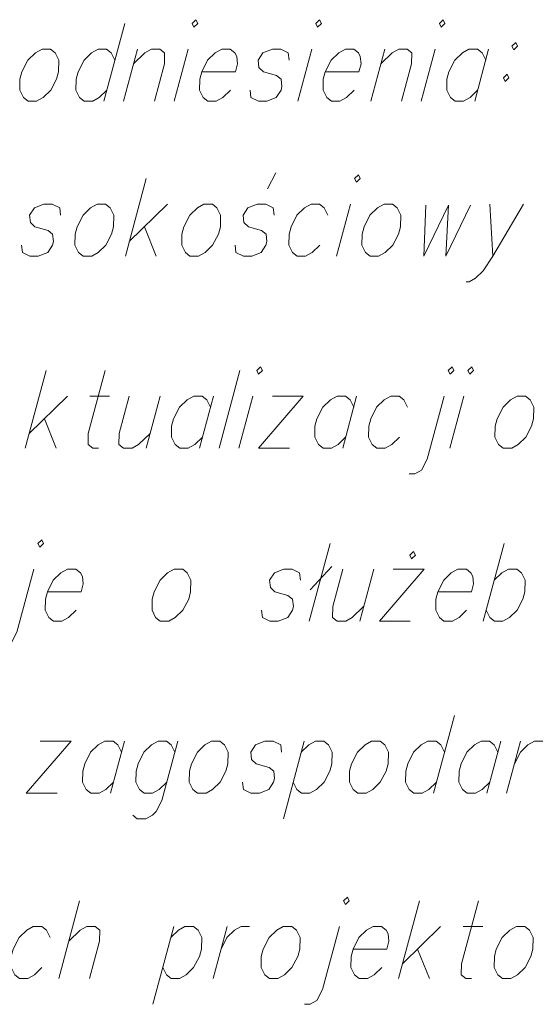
# Model space of a CAD drawing. Header units: metres. Extents: x 5555129 to 5556676, y 5635595 to 5636517.
# Tile 111 of 256: x 5555357.79 to 5555362.36, y 5636498.08 to 5636506.8. Entities that reach past the tile are written whole.
import ezdxf

# ---------------------------------------------------------------- set-up
doc = ezdxf.new("R2010")
doc.units = ezdxf.units.M
doc.header["$MEASUREMENT"] = 0
doc.layers.add('#RAMKA', color=7, linetype='Continuous', lineweight=18)

# ---------------------------------------------------------------- blocks, each defined once
blk = doc.blocks.new('*U903')
at = {"layer": '#RAMKA', "color": 7, "linetype": 'ByBlock', "lineweight": 18, "flags": 128}
for points in [[(5555357.9506, 5636502.1641), (5555357.9668, 5636502.1315), (5555358.0004, 5636502.1641), (5555357.9842, 5636502.1966), (5555357.9506, 5636502.1641)], [(5555357.9145, 5636501.9362), (5555357.7647, 5636501.3774), (5555357.7137, 5636501.2798), (5555357.6552, 5636501.2472), (5555357.6055, 5636501.2472)]]:
    blk.add_lwpolyline(points, dxfattribs=at)
blk = doc.blocks.new('*U904')
at = {"layer": '#RAMKA', "color": 7, "linetype": 'ByBlock', "lineweight": 18}
for p, q in [((5555360.5374, 5636502.1641), (5555360.3528, 5636501.4751)), ((5555360.5526, 5636501.9579), (5555360.3606, 5636501.7518))]:
    blk.add_line(p, q, dxfattribs=at)
blk = doc.blocks.new('*U905')
at = {"layer": '#RAMKA', "color": 7, "linetype": 'ByBlock', "lineweight": 18}
blk.add_line((5555360.924, 5636501.9362), (5555360.8005, 5636501.4751), dxfattribs=at)
at = {"layer": '#RAMKA', "color": 7, "linetype": 'ByBlock', "lineweight": 18, "flags": 128}
blk.add_lwpolyline([(5555360.6504, 5636501.9362), (5555360.5617, 5636501.6053), (5555360.5605, 5636501.5076), (5555360.6015, 5636501.4751), (5555360.6761, 5636501.4751), (5555360.7346, 5636501.5076), (5555360.8353, 5636501.6053)], dxfattribs=at)
blk = doc.blocks.new('*U906')
at = {"layer": '#RAMKA', "color": 7, "linetype": 'ByBlock', "lineweight": 18}
for p, q in [((5555361.3717, 5636501.9362), (5555360.9746, 5636501.4751)), ((5555361.0981, 5636501.9362), (5555361.3717, 5636501.9362)), ((5555360.9746, 5636501.4751), (5555361.2482, 5636501.4751))]:
    blk.add_line(p, q, dxfattribs=at)
at = {"layer": '#RAMKA', "color": 7, "linetype": 'ByBlock', "lineweight": 18, "flags": 128}
blk.add_lwpolyline([(5555361.2435, 5636502.0609), (5555361.2597, 5636502.0284), (5555361.2933, 5636502.0609), (5555361.2771, 5636502.0935), (5555361.2435, 5636502.0609)], dxfattribs=at)
blk = doc.blocks.new('*U907')
at = {"layer": '#RAMKA', "color": 7, "linetype": 'ByBlock', "lineweight": 18}
blk.add_line((5555362.0795, 5636502.1641), (5555361.8948, 5636501.4751), dxfattribs=at)
at = {"layer": '#RAMKA', "color": 7, "linetype": 'ByBlock', "lineweight": 18, "flags": 128}
blk.add_lwpolyline([(5555361.9922, 5636501.8386), (5555362.0594, 5636501.9037), (5555362.1179, 5636501.9362), (5555362.1925, 5636501.9362), (5555362.2335, 5636501.9037), (5555362.2658, 5636501.8386), (5555362.2631, 5636501.7355), (5555362.2456, 5636501.6704), (5555362.1946, 5636501.5727), (5555362.1274, 5636501.5076), (5555362.069, 5636501.4751), (5555361.9943, 5636501.4751), (5555361.9533, 5636501.5076), (5555361.921, 5636501.5727)], dxfattribs=at)
blk = doc.blocks.new('*U931')
at = {"layer": '#RAMKA', "color": 7, "linetype": 'ByBlock', "lineweight": 18}
for p, q in [((5555358.2446, 5636500.4126), (5555357.8474, 5636499.9514)), ((5555357.971, 5636500.4126), (5555358.2446, 5636500.4126)), ((5555357.8474, 5636499.9514), (5555358.121, 5636499.9514))]:
    blk.add_line(p, q, dxfattribs=at)
blk = doc.blocks.new('*U932')
at = {"layer": '#RAMKA', "color": 7, "linetype": 'ByBlock', "lineweight": 18}
blk.add_line((5555358.7172, 5636500.4126), (5555358.5936, 5636499.9514), dxfattribs=at)
at = {"layer": '#RAMKA', "color": 7, "linetype": 'ByBlock', "lineweight": 18, "flags": 128}
blk.add_lwpolyline([(5555358.691, 5636500.315), (5555358.6587, 5636500.3801), (5555358.6177, 5636500.4126), (5555358.5431, 5636500.4126), (5555358.4846, 5636500.3801), (5555358.4174, 5636500.315), (5555358.3649, 5636500.2118), (5555358.3475, 5636500.1467), (5555358.3462, 5636500.0491), (5555358.3785, 5636499.984), (5555358.4195, 5636499.9514), (5555358.4941, 5636499.9514), (5555358.5526, 5636499.984), (5555358.6198, 5636500.0491)], dxfattribs=at)
blk = doc.blocks.new('*U933')
at = {"layer": '#RAMKA', "color": 7, "linetype": 'ByBlock', "lineweight": 18, "flags": 128}
for points in [[(5555359.1898, 5636500.4126), (5555359.0487, 5636499.8864), (5555358.9977, 5636499.7887), (5555358.9641, 5636499.7562), (5555358.9056, 5636499.7236), (5555358.831, 5636499.7236), (5555358.79, 5636499.7562)], [(5555359.1636, 5636500.315), (5555359.1313, 5636500.3801), (5555359.0903, 5636500.4126), (5555359.0156, 5636500.4126), (5555358.9572, 5636500.3801), (5555358.89, 5636500.315), (5555358.8375, 5636500.2118), (5555358.82, 5636500.1467), (5555358.8188, 5636500.0491), (5555358.8511, 5636499.984), (5555358.8921, 5636499.9514), (5555358.9667, 5636499.9514), (5555359.0252, 5636499.984), (5555359.0923, 5636500.0491)]]:
    blk.add_lwpolyline(points, dxfattribs=at)
blk = doc.blocks.new('*U934')
at = {"layer": '#RAMKA', "color": 7, "linetype": 'ByBlock', "lineweight": 18}
blk.add_line((5555360.309, 5636500.4126), (5555360.1244, 5636499.7236), dxfattribs=at)
at = {"layer": '#RAMKA', "color": 7, "linetype": 'ByBlock', "lineweight": 18, "flags": 128}
blk.add_lwpolyline([(5555360.2828, 5636500.315), (5555360.35, 5636500.3801), (5555360.4085, 5636500.4126), (5555360.4831, 5636500.4126), (5555360.5241, 5636500.3801), (5555360.5564, 5636500.315), (5555360.5537, 5636500.2118), (5555360.5362, 5636500.1467), (5555360.4852, 5636500.0491), (5555360.418, 5636499.984), (5555360.3596, 5636499.9514), (5555360.2849, 5636499.9514), (5555360.2439, 5636499.984), (5555360.2116, 5636500.0491)], dxfattribs=at)
blk = doc.blocks.new('*U935')
at = {"layer": '#RAMKA', "color": 7, "linetype": 'ByBlock', "lineweight": 18}
blk.add_line((5555361.6386, 5636500.6404), (5555361.4539, 5636499.9514), dxfattribs=at)
at = {"layer": '#RAMKA', "color": 7, "linetype": 'ByBlock', "lineweight": 18, "flags": 128}
blk.add_lwpolyline([(5555361.5513, 5636500.315), (5555361.519, 5636500.3801), (5555361.478, 5636500.4126), (5555361.4034, 5636500.4126), (5555361.3449, 5636500.3801), (5555361.2777, 5636500.315), (5555361.2252, 5636500.2118), (5555361.2078, 5636500.1467), (5555361.2065, 5636500.0491), (5555361.2388, 5636499.984), (5555361.2798, 5636499.9514), (5555361.3545, 5636499.9514), (5555361.4129, 5636499.984), (5555361.4801, 5636500.0491)], dxfattribs=at)
blk = doc.blocks.new('*U936')
at = {"layer": '#RAMKA', "color": 7, "linetype": 'ByBlock', "lineweight": 18}
blk.add_line((5555362.0501, 5636500.4126), (5555361.9265, 5636499.9514), dxfattribs=at)
at = {"layer": '#RAMKA', "color": 7, "linetype": 'ByBlock', "lineweight": 18, "flags": 128}
blk.add_lwpolyline([(5555362.0239, 5636500.315), (5555361.9916, 5636500.3801), (5555361.9506, 5636500.4126), (5555361.876, 5636500.4126), (5555361.8175, 5636500.3801), (5555361.7503, 5636500.315), (5555361.6978, 5636500.2118), (5555361.6804, 5636500.1467), (5555361.6791, 5636500.0491), (5555361.7114, 5636499.984), (5555361.7524, 5636499.9514), (5555361.827, 5636499.9514), (5555361.8855, 5636499.984), (5555361.9527, 5636500.0491)], dxfattribs=at)
blk = doc.blocks.new('*U937')
at = {"layer": '#RAMKA', "color": 7, "linetype": 'ByBlock', "lineweight": 18}
blk.add_line((5555362.2242, 5636500.4126), (5555362.1006, 5636499.9514), dxfattribs=at)
at = {"layer": '#RAMKA', "color": 7, "linetype": 'ByBlock', "lineweight": 18, "flags": 128}
blk.add_lwpolyline([(5555362.1704, 5636500.2118), (5555362.2229, 5636500.315), (5555362.2901, 5636500.3801), (5555362.3486, 5636500.4126), (5555362.4232, 5636500.4126)], dxfattribs=at)
blk = doc.blocks.new('*U962')
at = {"layer": '#RAMKA', "color": 7, "linetype": 'ByBlock', "lineweight": 18}
blk.add_line((5555358.3193, 5636498.9979), (5555358.1347, 5636498.3089), dxfattribs=at)
at = {"layer": '#RAMKA', "color": 7, "linetype": 'ByBlock', "lineweight": 18, "flags": 128}
blk.add_lwpolyline([(5555358.2234, 5636498.6398), (5555358.3242, 5636498.7375), (5555358.3826, 5636498.77), (5555358.4573, 5636498.77), (5555358.4983, 5636498.7375), (5555358.497, 5636498.6398), (5555358.4083, 5636498.3089)], dxfattribs=at)
blk = doc.blocks.new('*U963')
at = {"layer": '#RAMKA', "color": 7, "linetype": 'ByBlock', "lineweight": 18}
blk.add_line((5555359.1537, 5636498.77), (5555358.9691, 5636498.081), dxfattribs=at)
at = {"layer": '#RAMKA', "color": 7, "linetype": 'ByBlock', "lineweight": 18, "flags": 128}
blk.add_lwpolyline([(5555359.1275, 5636498.6724), (5555359.1947, 5636498.7375), (5555359.2532, 5636498.77), (5555359.3278, 5636498.77), (5555359.3688, 5636498.7375), (5555359.4011, 5636498.6724), (5555359.3984, 5636498.5693), (5555359.3809, 5636498.5042), (5555359.3299, 5636498.4065), (5555359.2627, 5636498.3414), (5555359.2042, 5636498.3089), (5555359.1296, 5636498.3089), (5555359.0886, 5636498.3414), (5555359.0563, 5636498.4065)], dxfattribs=at)
blk = doc.blocks.new('*U964')
at = {"layer": '#RAMKA', "color": 7, "linetype": 'ByBlock', "lineweight": 18}
blk.add_line((5555359.6263, 5636498.77), (5555359.5027, 5636498.3089), dxfattribs=at)
at = {"layer": '#RAMKA', "color": 7, "linetype": 'ByBlock', "lineweight": 18, "flags": 128}
blk.add_lwpolyline([(5555359.5725, 5636498.5693), (5555359.625, 5636498.6724), (5555359.6922, 5636498.7375), (5555359.7506, 5636498.77), (5555359.8252, 5636498.77)], dxfattribs=at)
blk = doc.blocks.new('*U965')
at = {"layer": '#RAMKA', "color": 7, "linetype": 'ByBlock', "lineweight": 18, "flags": 128}
for points in [[(5555360.6573, 5636498.9979), (5555360.6735, 5636498.9653), (5555360.7071, 5636498.9979), (5555360.6909, 5636499.0304), (5555360.6573, 5636498.9979)], [(5555360.6212, 5636498.77), (5555360.4714, 5636498.2112), (5555360.4204, 5636498.1136), (5555360.3619, 5636498.081), (5555360.3122, 5636498.081)]]:
    blk.add_lwpolyline(points, dxfattribs=at)
blk = doc.blocks.new('*U966')
at = {"layer": '#RAMKA', "color": 7, "linetype": 'ByBlock', "lineweight": 18}
for p, q in [((5555361.3289, 5636498.9979), (5555361.1443, 5636498.3089)), ((5555361.5166, 5636498.77), (5555361.1792, 5636498.4391)), ((5555361.3135, 5636498.5693), (5555361.4179, 5636498.3089))]:
    blk.add_line(p, q, dxfattribs=at)
blk = doc.blocks.new('*U967')
at = {"layer": '#RAMKA', "color": 7, "linetype": 'ByBlock', "lineweight": 18}
blk.add_line((5555361.7156, 5636498.77), (5555361.8897, 5636498.77), dxfattribs=at)
at = {"layer": '#RAMKA', "color": 7, "linetype": 'ByBlock', "lineweight": 18, "flags": 128}
blk.add_lwpolyline([(5555361.8512, 5636498.9979), (5555361.7015, 5636498.4391), (5555361.7002, 5636498.3414), (5555361.7412, 5636498.3089), (5555361.791, 5636498.3089)], dxfattribs=at)
blk = doc.blocks.new('*U990')
at = {"layer": '#RAMKA', "color": 7, "linetype": 'ByBlock', "lineweight": 18}
blk.add_line((5555358.7198, 5636506.7703), (5555358.5352, 5636506.0813), dxfattribs=at)
at = {"layer": '#RAMKA', "color": 7, "linetype": 'ByBlock', "lineweight": 18, "flags": 128}
blk.add_lwpolyline([(5555358.6326, 5636506.4448), (5555358.6003, 5636506.5099), (5555358.5593, 5636506.5424), (5555358.4847, 5636506.5424), (5555358.4262, 5636506.5099), (5555358.359, 5636506.4448), (5555358.3065, 5636506.3417), (5555358.2891, 5636506.2766), (5555358.2878, 5636506.1789), (5555358.3201, 5636506.1138), (5555358.3611, 5636506.0813), (5555358.4357, 5636506.0813), (5555358.4942, 5636506.1138), (5555358.5614, 5636506.1789)], dxfattribs=at)
blk = doc.blocks.new('*U991')
at = {"layer": '#RAMKA', "color": 7, "linetype": 'ByBlock', "lineweight": 18}
blk.add_line((5555358.8329, 5636506.5424), (5555358.7093, 5636506.0813), dxfattribs=at)
at = {"layer": '#RAMKA', "color": 7, "linetype": 'ByBlock', "lineweight": 18, "flags": 128}
blk.add_lwpolyline([(5555358.798, 5636506.4122), (5555358.8988, 5636506.5099), (5555358.9572, 5636506.5424), (5555359.0318, 5636506.5424), (5555359.0729, 5636506.5099), (5555359.0716, 5636506.4122), (5555358.9829, 5636506.0813)], dxfattribs=at)
blk = doc.blocks.new('*U992')
at = {"layer": '#RAMKA', "color": 7, "linetype": 'ByBlock', "lineweight": 18}
blk.add_line((5555359.2806, 5636506.5424), (5555359.157, 5636506.0813), dxfattribs=at)
at = {"layer": '#RAMKA', "color": 7, "linetype": 'ByBlock', "lineweight": 18, "flags": 128}
blk.add_lwpolyline([(5555359.3168, 5636506.7703), (5555359.3329, 5636506.7377), (5555359.3665, 5636506.7703), (5555359.3503, 5636506.8028), (5555359.3168, 5636506.7703)], dxfattribs=at)
blk = doc.blocks.new('*U993')
at = {"layer": '#RAMKA', "color": 7, "linetype": 'ByBlock', "lineweight": 18}
blk.add_line((5555360.375, 5636506.5424), (5555360.2514, 5636506.0813), dxfattribs=at)
at = {"layer": '#RAMKA', "color": 7, "linetype": 'ByBlock', "lineweight": 18, "flags": 128}
blk.add_lwpolyline([(5555360.4111, 5636506.7703), (5555360.4273, 5636506.7377), (5555360.4609, 5636506.7703), (5555360.4447, 5636506.8028), (5555360.4111, 5636506.7703)], dxfattribs=at)
blk = doc.blocks.new('*U994')
at = {"layer": '#RAMKA', "color": 7, "linetype": 'ByBlock', "lineweight": 18}
blk.add_line((5555361.0216, 5636506.5424), (5555360.8981, 5636506.0813), dxfattribs=at)
at = {"layer": '#RAMKA', "color": 7, "linetype": 'ByBlock', "lineweight": 18, "flags": 128}
blk.add_lwpolyline([(5555360.9868, 5636506.4122), (5555361.0875, 5636506.5099), (5555361.146, 5636506.5424), (5555361.2206, 5636506.5424), (5555361.2617, 5636506.5099), (5555361.2604, 5636506.4122), (5555361.1717, 5636506.0813)], dxfattribs=at)
blk = doc.blocks.new('*U995')
at = {"layer": '#RAMKA', "color": 7, "linetype": 'ByBlock', "lineweight": 18}
blk.add_line((5555361.4694, 5636506.5424), (5555361.3458, 5636506.0813), dxfattribs=at)
at = {"layer": '#RAMKA', "color": 7, "linetype": 'ByBlock', "lineweight": 18, "flags": 128}
blk.add_lwpolyline([(5555361.5055, 5636506.7703), (5555361.5217, 5636506.7377), (5555361.5553, 5636506.7703), (5555361.5391, 5636506.8028), (5555361.5055, 5636506.7703)], dxfattribs=at)
blk = doc.blocks.new('*U996')
at = {"layer": '#RAMKA', "color": 7, "linetype": 'ByBlock', "lineweight": 18}
blk.add_line((5555361.9419, 5636506.5424), (5555361.8184, 5636506.0813), dxfattribs=at)
at = {"layer": '#RAMKA', "color": 7, "linetype": 'ByBlock', "lineweight": 18, "flags": 128}
blk.add_lwpolyline([(5555361.9158, 5636506.4448), (5555361.8835, 5636506.5099), (5555361.8424, 5636506.5424), (5555361.7678, 5636506.5424), (5555361.7094, 5636506.5099), (5555361.6422, 5636506.4448), (5555361.5897, 5636506.3417), (5555361.5722, 5636506.2766), (5555361.5709, 5636506.1789), (5555361.6032, 5636506.1138), (5555361.6443, 5636506.0813), (5555361.7189, 5636506.0813), (5555361.7773, 5636506.1138), (5555361.8445, 5636506.1789)], dxfattribs=at)
blk = doc.blocks.new('*U997')
at = {"layer": '#RAMKA', "color": 7, "linetype": 'ByBlock', "lineweight": 18, "flags": 128}
for points in [[(5555362.1818, 5636506.6021), (5555362.1482, 5636506.5695), (5555362.1643, 5636506.537), (5555362.1979, 5636506.5695), (5555362.1818, 5636506.6021)], [(5555362.1062, 5636506.32), (5555362.0726, 5636506.2874), (5555362.0887, 5636506.2549), (5555362.1223, 5636506.2874), (5555362.1062, 5636506.32)]]:
    blk.add_lwpolyline(points, dxfattribs=at)
blk = doc.blocks.new('*U1010')
at = {"layer": '#RAMKA', "color": 7, "linetype": 'ByBlock', "lineweight": 18}
for p, q in [((5555358.91, 5636505.3974), (5555358.7254, 5636504.7084)), ((5555359.0977, 5636505.1696), (5555358.7603, 5636504.8386)), ((5555358.8946, 5636504.9688), (5555358.999, 5636504.7084))]:
    blk.add_line(p, q, dxfattribs=at)
blk = doc.blocks.new('*U1011')
at = {"layer": '#RAMKA', "color": 7, "linetype": 'ByBlock', "lineweight": 18}
blk.add_line((5555359.9838, 5636505.3051), (5555360.0589, 5636505.4463), dxfattribs=at)
at = {"layer": '#RAMKA', "color": 7, "linetype": 'ByBlock', "lineweight": 18, "flags": 128}
blk.add_lwpolyline([(5555360.0415, 5636505.0719), (5555360.0341, 5636505.137), (5555359.9682, 5636505.1696), (5555359.8936, 5636505.1696), (5555359.8102, 5636505.137), (5555359.7679, 5636505.0719), (5555359.7754, 5636505.0068), (5555359.8149, 5636504.9688), (5555359.9306, 5636504.9363), (5555359.9716, 5636504.9037), (5555359.979, 5636504.8386), (5555359.9703, 5636504.8061), (5555359.928, 5636504.741), (5555359.8446, 5636504.7084), (5555359.77, 5636504.7084), (5555359.7041, 5636504.741), (5555359.6967, 5636504.8061)], dxfattribs=at)
blk = doc.blocks.new('*U1012')
at = {"layer": '#RAMKA', "color": 7, "linetype": 'ByBlock', "lineweight": 18}
blk.add_line((5555360.7185, 5636505.1696), (5555360.5949, 5636504.7084), dxfattribs=at)
at = {"layer": '#RAMKA', "color": 7, "linetype": 'ByBlock', "lineweight": 18, "flags": 128}
blk.add_lwpolyline([(5555360.7547, 5636505.3974), (5555360.7708, 5636505.3649), (5555360.8044, 5636505.3974), (5555360.7883, 5636505.43), (5555360.7547, 5636505.3974)], dxfattribs=at)
blk = doc.blocks.new('*U1013')
at = {"layer": '#RAMKA', "color": 7, "linetype": 'ByBlock', "lineweight": 18}
blk.add_line((5555361.953, 5636505.1696), (5555361.9787, 5636504.7084), dxfattribs=at)
at = {"layer": '#RAMKA', "color": 7, "linetype": 'ByBlock', "lineweight": 18, "flags": 128}
blk.add_lwpolyline([(5555362.2515, 5636505.1696), (5555361.9787, 5636504.7084), (5555361.894, 5636504.5782), (5555361.8268, 5636504.5131), (5555361.7684, 5636504.4806), (5555361.7435, 5636504.4806)], dxfattribs=at)
blk = doc.blocks.new('*U1029')
at = {"layer": '#RAMKA', "color": 7, "linetype": 'ByBlock', "lineweight": 18}
for p, q in [((5555358.0239, 5636503.6966), (5555357.8392, 5636503.0076)), ((5555358.2115, 5636503.4688), (5555357.8741, 5636503.1378)), ((5555358.0085, 5636503.268), (5555358.1128, 5636503.0076))]:
    blk.add_line(p, q, dxfattribs=at)
blk = doc.blocks.new('*U1030')
at = {"layer": '#RAMKA', "color": 7, "linetype": 'ByBlock', "lineweight": 18}
blk.add_line((5555358.4105, 5636503.4688), (5555358.5846, 5636503.4688), dxfattribs=at)
at = {"layer": '#RAMKA', "color": 7, "linetype": 'ByBlock', "lineweight": 18, "flags": 128}
blk.add_lwpolyline([(5555358.5462, 5636503.6966), (5555358.3964, 5636503.1378), (5555358.3952, 5636503.0402), (5555358.4362, 5636503.0076), (5555358.4859, 5636503.0076)], dxfattribs=at)
blk = doc.blocks.new('*U1031')
at = {"layer": '#RAMKA', "color": 7, "linetype": 'ByBlock', "lineweight": 18}
blk.add_line((5555359.0323, 5636503.4688), (5555358.9088, 5636503.0076), dxfattribs=at)
at = {"layer": '#RAMKA', "color": 7, "linetype": 'ByBlock', "lineweight": 18, "flags": 128}
blk.add_lwpolyline([(5555358.7587, 5636503.4688), (5555358.67, 5636503.1378), (5555358.6688, 5636503.0402), (5555358.7098, 5636503.0076), (5555358.7844, 5636503.0076), (5555358.8429, 5636503.0402), (5555358.9436, 5636503.1378)], dxfattribs=at)
blk = doc.blocks.new('*U1032')
at = {"layer": '#RAMKA', "color": 7, "linetype": 'ByBlock', "lineweight": 18}
blk.add_line((5555359.5049, 5636503.4688), (5555359.3813, 5636503.0076), dxfattribs=at)
at = {"layer": '#RAMKA', "color": 7, "linetype": 'ByBlock', "lineweight": 18, "flags": 128}
blk.add_lwpolyline([(5555359.4787, 5636503.3711), (5555359.4464, 5636503.4362), (5555359.4054, 5636503.4688), (5555359.3308, 5636503.4688), (5555359.2723, 5636503.4362), (5555359.2051, 5636503.3711), (5555359.1526, 5636503.268), (5555359.1352, 5636503.2029), (5555359.1339, 5636503.1053), (5555359.1662, 5636503.0402), (5555359.2072, 5636503.0076), (5555359.2818, 5636503.0076), (5555359.3403, 5636503.0402), (5555359.4075, 5636503.1053)], dxfattribs=at)
blk = doc.blocks.new('*U1033')
at = {"layer": '#RAMKA', "color": 7, "linetype": 'ByBlock', "lineweight": 18}
blk.add_line((5555359.8531, 5636503.4688), (5555359.7296, 5636503.0076), dxfattribs=at)
at = {"layer": '#RAMKA', "color": 7, "linetype": 'ByBlock', "lineweight": 18, "flags": 128}
blk.add_lwpolyline([(5555359.8893, 5636503.6966), (5555359.9054, 5636503.6641), (5555359.939, 5636503.6966), (5555359.9229, 5636503.7292), (5555359.8893, 5636503.6966)], dxfattribs=at)
blk = doc.blocks.new('*U1034')
at = {"layer": '#RAMKA', "color": 7, "linetype": 'ByBlock', "lineweight": 18}
for p, q in [((5555360.3008, 5636503.4688), (5555359.9037, 5636503.0076)), ((5555360.0272, 5636503.4688), (5555360.3008, 5636503.4688)), ((5555359.9037, 5636503.0076), (5555360.1773, 5636503.0076))]:
    blk.add_line(p, q, dxfattribs=at)
blk = doc.blocks.new('*U1035')
at = {"layer": '#RAMKA', "color": 7, "linetype": 'ByBlock', "lineweight": 18}
blk.add_line((5555360.7734, 5636503.4688), (5555360.6498, 5636503.0076), dxfattribs=at)
at = {"layer": '#RAMKA', "color": 7, "linetype": 'ByBlock', "lineweight": 18, "flags": 128}
blk.add_lwpolyline([(5555360.7472, 5636503.3711), (5555360.7149, 5636503.4362), (5555360.6739, 5636503.4688), (5555360.5993, 5636503.4688), (5555360.5408, 5636503.4362), (5555360.4736, 5636503.3711), (5555360.4211, 5636503.268), (5555360.4037, 5636503.2029), (5555360.4024, 5636503.1053), (5555360.4347, 5636503.0402), (5555360.4757, 5636503.0076), (5555360.5503, 5636503.0076), (5555360.6088, 5636503.0402), (5555360.676, 5636503.1053)], dxfattribs=at)
blk = doc.blocks.new('*U1036')
at = {"layer": '#RAMKA', "color": 7, "linetype": 'ByBlock', "lineweight": 18, "flags": 128}
for points in [[(5555361.5847, 5636503.6966), (5555361.6009, 5636503.6641), (5555361.6345, 5636503.6966), (5555361.6183, 5636503.7292), (5555361.5847, 5636503.6966)], [(5555361.5486, 5636503.4688), (5555361.3988, 5636502.91), (5555361.3478, 5636502.8123), (5555361.2893, 5636502.7798), (5555361.2396, 5636502.7798)]]:
    blk.add_lwpolyline(points, dxfattribs=at)
blk = doc.blocks.new('*U1037')
at = {"layer": '#RAMKA', "color": 7, "linetype": 'ByBlock', "lineweight": 18}
blk.add_line((5555361.7227, 5636503.4688), (5555361.5991, 5636503.0076), dxfattribs=at)
at = {"layer": '#RAMKA', "color": 7, "linetype": 'ByBlock', "lineweight": 18, "flags": 128}
blk.add_lwpolyline([(5555361.7588, 5636503.6966), (5555361.775, 5636503.6641), (5555361.8086, 5636503.6966), (5555361.7924, 5636503.7292), (5555361.7588, 5636503.6966)], dxfattribs=at)

msp = doc.modelspace()

# ---------------------------------------------------------------- linework, layer by layer
at = {"layer": '#RAMKA', "color": 7, "linetype": 'Continuous', "lineweight": 18}
msp.add_line((5555359.74006, 5636503.69663), (5555359.55544, 5636503.00763), dxfattribs=at)
at = {"layer": '#RAMKA', "color": 7, "linetype": 'Continuous', "lineweight": 18, "flags": 128}
for points in [[(5555357.9872, 5636506.54243), (5555357.92874, 5636506.50988), (5555357.86155, 5636506.44478), (5555357.80905, 5636506.34167), (5555357.7916, 5636506.27657), (5555357.79031, 5636506.17892), (5555357.82261, 5636506.11383), (5555357.86364, 5636506.08128), (5555357.93826, 5636506.08128), (5555357.99672, 5636506.11383), (5555358.06391, 5636506.17892), (5555358.11495, 5636506.27657), (5555358.13239, 5636506.34167), (5555358.13515, 5636506.44478), (5555358.10284, 5636506.50988), (5555358.06182, 5636506.54243), (5555357.9872, 5636506.54243)], [(5555359.40089, 5636506.34167), (5555359.69936, 5636506.34167), (5555359.71827, 5636506.41223), (5555359.71084, 5636506.47733), (5555359.69468, 5636506.50988), (5555359.65366, 5636506.54243), (5555359.57904, 5636506.54243), (5555359.52058, 5636506.50988), (5555359.45339, 5636506.44478), (5555359.40089, 5636506.34167), (5555359.38344, 5636506.27657), (5555359.38215, 5636506.17892), (5555359.41445, 5636506.11383), (5555359.45548, 5636506.08128), (5555359.5301, 5636506.08128), (5555359.58856, 5636506.11383), (5555359.65575, 5636506.17892)], [(5555360.17469, 5636506.44478), (5555360.16726, 5636506.50988), (5555360.10137, 5636506.54243), (5555360.02675, 5636506.54243), (5555359.94341, 5636506.50988), (5555359.90109, 5636506.44478), (5555359.90852, 5636506.37968), (5555359.94808, 5636506.34167), (5555360.06372, 5636506.30912), (5555360.10475, 5636506.27657), (5555360.11218, 5636506.21147), (5555360.10345, 5636506.17892), (5555360.06114, 5636506.11383), (5555359.9778, 5636506.08128), (5555359.90318, 5636506.08128), (5555359.83729, 5636506.11383), (5555359.82986, 5636506.17892)], [(5555360.49528, 5636506.34167), (5555360.79375, 5636506.34167), (5555360.81266, 5636506.41223), (5555360.80523, 5636506.47733), (5555360.78907, 5636506.50988), (5555360.74805, 5636506.54243), (5555360.67343, 5636506.54243), (5555360.61497, 5636506.50988), (5555360.54778, 5636506.44478), (5555360.49528, 5636506.34167), (5555360.47783, 5636506.27657), (5555360.47654, 5636506.17892), (5555360.50884, 5636506.11383), (5555360.54987, 5636506.08128), (5555360.62449, 5636506.08128), (5555360.68295, 5636506.11383), (5555360.75014, 5636506.17892)], [(5555358.15121, 5636505.07192), (5555358.14378, 5636505.13702), (5555358.07789, 5636505.16957), (5555358.00327, 5636505.16957), (5555357.91993, 5636505.13702), (5555357.87762, 5636505.07192), (5555357.88505, 5636505.00682), (5555357.92461, 5636504.96881), (5555358.04025, 5636504.93626), (5555358.08127, 5636504.90371), (5555358.0887, 5636504.83861), (5555358.07998, 5636504.80606), (5555358.03766, 5636504.74096), (5555357.95432, 5636504.70841), (5555357.87971, 5636504.70841), (5555357.81381, 5636504.74096), (5555357.80638, 5636504.80606)], [(5555358.47585, 5636505.16957), (5555358.41738, 5636505.13702), (5555358.35019, 5636505.07192), (5555358.29769, 5636504.96881), (5555358.28025, 5636504.90371), (5555358.27896, 5636504.80606), (5555358.31126, 5636504.74096), (5555358.35228, 5636504.70841), (5555358.4269, 5636504.70841), (5555358.48537, 5636504.74096), (5555358.55255, 5636504.80606), (5555358.60359, 5636504.90371), (5555358.62103, 5636504.96881), (5555358.62379, 5636505.07192), (5555358.59149, 5636505.13702), (5555358.55047, 5636505.16957), (5555358.47585, 5636505.16957)], [(5555359.421, 5636505.16957), (5555359.36254, 5636505.13702), (5555359.29535, 5636505.07192), (5555359.24285, 5636504.96881), (5555359.2254, 5636504.90371), (5555359.22411, 5636504.80606), (5555359.25641, 5636504.74096), (5555359.29744, 5636504.70841), (5555359.37206, 5636504.70841), (5555359.43052, 5636504.74096), (5555359.49771, 5636504.80606), (5555359.54875, 5636504.90371), (5555359.56619, 5636504.96881), (5555359.56895, 5636505.07192), (5555359.53664, 5636505.13702), (5555359.49562, 5636505.16957), (5555359.421, 5636505.16957)], [(5555360.51828, 5636505.07192), (5555360.48598, 5636505.13702), (5555360.44495, 5636505.16957), (5555360.37034, 5636505.16957), (5555360.31187, 5636505.13702), (5555360.24468, 5636505.07192), (5555360.19218, 5636504.96881), (5555360.17474, 5636504.90371), (5555360.17344, 5636504.80606), (5555360.20575, 5636504.74096), (5555360.24677, 5636504.70841), (5555360.32139, 5636504.70841), (5555360.37985, 5636504.74096), (5555360.44704, 5636504.80606)], [(5555361.01696, 5636505.16957), (5555360.95849, 5636505.13702), (5555360.8913, 5636505.07192), (5555360.8388, 5636504.96881), (5555360.82136, 5636504.90371), (5555360.82007, 5636504.80606), (5555360.85237, 5636504.74096), (5555360.89339, 5636504.70841), (5555360.96801, 5636504.70841), (5555361.02648, 5636504.74096), (5555361.09366, 5636504.80606), (5555361.1447, 5636504.90371), (5555361.16214, 5636504.96881), (5555361.1649, 5636505.07192), (5555361.1326, 5636505.13702), (5555361.09157, 5636505.16957), (5555361.01696, 5636505.16957)], [(5555361.38718, 5636505.15889), (5555361.3677, 5636504.70841), (5555361.58565, 5636505.15889), (5555361.56212, 5636504.70841), (5555361.78, 5636505.15889)], [(5555361.22399, 5636503.37114), (5555361.19169, 5636503.43624), (5555361.15066, 5636503.46879), (5555361.07605, 5636503.46879), (5555361.01758, 5636503.43624), (5555360.95039, 5636503.37114), (5555360.89789, 5636503.26803), (5555360.88045, 5636503.20293), (5555360.87916, 5636503.10528), (5555360.91146, 5636503.04018), (5555360.95248, 5636503.00763), (5555361.0271, 5636503.00763), (5555361.08557, 5636503.04018), (5555361.15275, 5636503.10528)], [(5555362.19524, 5636503.46879), (5555362.13678, 5636503.43624), (5555362.06959, 5636503.37114), (5555362.01709, 5636503.26803), (5555361.99965, 5636503.20293), (5555361.99835, 5636503.10528), (5555362.03066, 5636503.04018), (5555362.07168, 5636503.00763), (5555362.1463, 5636503.00763), (5555362.20476, 5636503.04018), (5555362.27195, 5636503.10528), (5555362.32299, 5636503.20293), (5555362.34043, 5636503.26803), (5555362.34319, 5636503.37114), (5555362.31089, 5636503.43624), (5555362.26986, 5636503.46879), (5555362.19524, 5636503.46879)], [(5555358.03476, 5636501.73545), (5555358.33323, 5636501.73545), (5555358.35214, 5636501.80602), (5555358.34471, 5636501.87111), (5555358.32856, 5636501.90366), (5555358.28754, 5636501.93621), (5555358.21292, 5636501.93621), (5555358.15445, 5636501.90366), (5555358.08727, 5636501.83857), (5555358.03476, 5636501.73545), (5555358.01732, 5636501.67035), (5555358.01603, 5636501.57271), (5555358.04833, 5636501.50761), (5555358.08936, 5636501.47506), (5555358.16397, 5636501.47506), (5555358.22244, 5636501.50761), (5555358.28963, 5636501.57271)], [(5555359.15808, 5636501.93621), (5555359.09961, 5636501.90366), (5555359.03242, 5636501.83857), (5555358.97992, 5636501.73545), (5555358.96248, 5636501.67035), (5555358.96118, 5636501.57271), (5555358.99349, 5636501.50761), (5555359.03451, 5636501.47506), (5555359.10913, 5636501.47506), (5555359.16759, 5636501.50761), (5555359.23478, 5636501.57271), (5555359.28582, 5636501.67035), (5555359.30326, 5636501.73545), (5555359.30602, 5636501.83857), (5555359.27372, 5636501.90366), (5555359.23269, 5636501.93621), (5555359.15808, 5636501.93621)], [(5555360.27605, 5636501.83857), (5555360.26862, 5636501.90366), (5555360.20272, 5636501.93621), (5555360.1281, 5636501.93621), (5555360.04476, 5636501.90366), (5555360.00245, 5636501.83857), (5555360.00988, 5636501.77347), (5555360.04944, 5636501.73545), (5555360.16508, 5636501.7029), (5555360.2061, 5636501.67035), (5555360.21353, 5636501.60526), (5555360.20481, 5636501.57271), (5555360.16249, 5636501.50761), (5555360.07916, 5636501.47506), (5555360.00454, 5636501.47506), (5555359.93864, 5636501.50761), (5555359.93121, 5636501.57271)], [(5555361.49204, 5636501.73545), (5555361.79051, 5636501.73545), (5555361.80942, 5636501.80602), (5555361.80199, 5636501.87111), (5555361.78584, 5636501.90366), (5555361.74482, 5636501.93621), (5555361.6702, 5636501.93621), (5555361.61173, 5636501.90366), (5555361.54454, 5636501.83857), (5555361.49204, 5636501.73545), (5555361.4746, 5636501.67035), (5555361.47331, 5636501.57271), (5555361.50561, 5636501.50761), (5555361.54663, 5636501.47506), (5555361.62125, 5636501.47506), (5555361.67972, 5636501.50761), (5555361.7469, 5636501.57271)], [(5555359.48822, 5636500.4126), (5555359.42975, 5636500.38005), (5555359.36257, 5636500.31496), (5555359.31006, 5636500.21184), (5555359.29262, 5636500.14674), (5555359.29133, 5636500.0491), (5555359.32363, 5636499.984), (5555359.36465, 5636499.95145), (5555359.43927, 5636499.95145), (5555359.49774, 5636499.984), (5555359.56493, 5636500.0491), (5555359.61596, 5636500.14674), (5555359.63341, 5636500.21184), (5555359.63616, 5636500.31496), (5555359.60386, 5636500.38005), (5555359.56284, 5636500.4126), (5555359.48822, 5636500.4126)], [(5555360.10874, 5636500.31496), (5555360.10131, 5636500.38005), (5555360.03542, 5636500.4126), (5555359.9608, 5636500.4126), (5555359.87746, 5636500.38005), (5555359.83514, 5636500.31496), (5555359.84257, 5636500.24986), (5555359.88213, 5636500.21184), (5555359.99777, 5636500.17929), (5555360.0388, 5636500.14674), (5555360.04623, 5636500.08165), (5555360.0375, 5636500.0491), (5555359.99519, 5636499.984), (5555359.91185, 5636499.95145), (5555359.83723, 5636499.95145), (5555359.77134, 5636499.984), (5555359.76391, 5636500.0491)], [(5555360.90595, 5636500.4126), (5555360.84749, 5636500.38005), (5555360.7803, 5636500.31496), (5555360.7278, 5636500.21184), (5555360.71035, 5636500.14674), (5555360.70906, 5636500.0491), (5555360.74136, 5636499.984), (5555360.78239, 5636499.95145), (5555360.857, 5636499.95145), (5555360.91547, 5636499.984), (5555360.98266, 5636500.0491), (5555361.0337, 5636500.14674), (5555361.05114, 5636500.21184), (5555361.0539, 5636500.31496), (5555361.02159, 5636500.38005), (5555360.98057, 5636500.4126), (5555360.90595, 5636500.4126)], [(5555358.05807, 5636498.67239), (5555358.02577, 5636498.73748), (5555357.98475, 5636498.77003), (5555357.91013, 5636498.77003), (5555357.85166, 5636498.73748), (5555357.78447, 5636498.67239), (5555357.73197, 5636498.56927), (5555357.71453, 5636498.50417), (5555357.71324, 5636498.40653), (5555357.74554, 5636498.34143), (5555357.78656, 5636498.30888), (5555357.86118, 5636498.30888), (5555357.91965, 5636498.34143), (5555357.98683, 5636498.40653)], [(5555360.12372, 5636498.77003), (5555360.06525, 5636498.73748), (5555359.99806, 5636498.67239), (5555359.94556, 5636498.56927), (5555359.92812, 5636498.50417), (5555359.92682, 5636498.40653), (5555359.95913, 5636498.34143), (5555360.00015, 5636498.30888), (5555360.07477, 5636498.30888), (5555360.13323, 5636498.34143), (5555360.20042, 5636498.40653), (5555360.25146, 5636498.50417), (5555360.2689, 5636498.56927), (5555360.27166, 5636498.67239), (5555360.23936, 5636498.73748), (5555360.19833, 5636498.77003), (5555360.12372, 5636498.77003)], [(5555360.74148, 5636498.56927), (5555361.03995, 5636498.56927), (5555361.05886, 5636498.63984), (5555361.05143, 5636498.70494), (5555361.03528, 5636498.73748), (5555360.99425, 5636498.77003), (5555360.91964, 5636498.77003), (5555360.86117, 5636498.73748), (5555360.79398, 5636498.67239), (5555360.74148, 5636498.56927), (5555360.72404, 5636498.50417), (5555360.72274, 5636498.40653), (5555360.75505, 5636498.34143), (5555360.79607, 5636498.30888), (5555360.87069, 5636498.30888), (5555360.92915, 5636498.34143), (5555360.99634, 5636498.40653)], [(5555362.18813, 5636498.77003), (5555362.12967, 5636498.73748), (5555362.06248, 5636498.67239), (5555362.00998, 5636498.56927), (5555361.99253, 5636498.50417), (5555361.99124, 5636498.40653), (5555362.02354, 5636498.34143), (5555362.06457, 5636498.30888), (5555362.13918, 5636498.30888), (5555362.19765, 5636498.34143), (5555362.26484, 5636498.40653), (5555362.31588, 5636498.50417), (5555362.33332, 5636498.56927), (5555362.33608, 5636498.67239), (5555362.30377, 5636498.73748), (5555362.26275, 5636498.77003), (5555362.18813, 5636498.77003)]]:
    msp.add_lwpolyline(points, dxfattribs=at)

# ---------------------------------------------------------------- block references
at = {"layer": '#RAMKA', "color": 7, "linetype": 'Continuous', "lineweight": 18}
for name in ['*U992', '*U993', '*U995', '*U990', '*U991', '*U994', '*U996', '*U997', '*U1010', '*U1011', '*U1012', '*U1013', '*U1029', '*U1030', '*U1033', '*U1036', '*U1037', '*U1031', '*U1032', '*U1034', '*U1035', '*U903', '*U904', '*U907', '*U906', '*U905', '*U935', '*U931', '*U932', '*U933', '*U934', '*U936', '*U937', '*U965', '*U962', '*U966', '*U967', '*U963', '*U964']:
    msp.add_blockref(name, (0, 0), dxfattribs=at)

doc.saveas('drawing.dxf')
